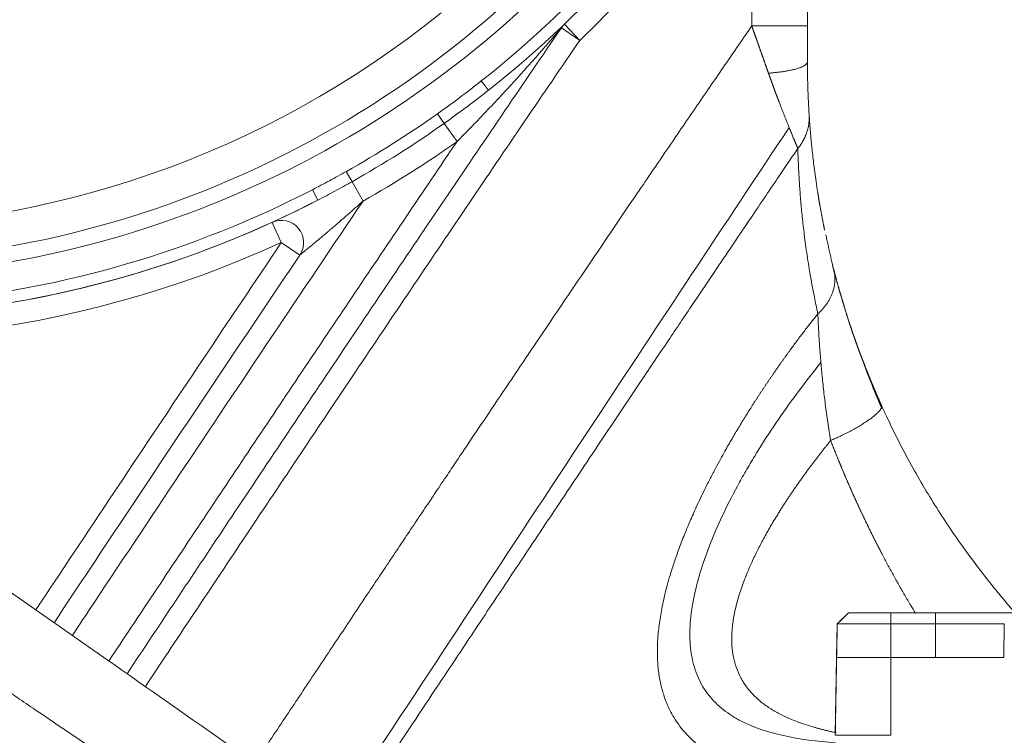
# Model space of a CAD drawing. Header units: millimetres. Extents: x -170 to 6906, y -2212 to 4257.
# Tile 15 of 256: x 703 to 791, y 1614 to 1679. Entities that reach past the tile are written whole.
import ezdxf

# ---------------------------------------------------------------- set-up
doc = ezdxf.new("R2010")
doc.units = ezdxf.units.MM
doc.layers.add('1轮廓实线层', color=7, linetype='Continuous', lineweight=18)

msp = doc.modelspace()

# ---------------------------------------------------------------- linework, layer by layer
at = {"layer": '1轮廓实线层', "color": 0}
for p, q in [((773.584, 1678.176), (773.584, 1709.563)), ((773.584, 1709.563), (773.584, 1678.176)), ((768.584, 1695.946), (768.584, 1678.176)), ((751.491, 1678.005), (753.143, 1676.877)), ((751.76, 1678.322), (753.143, 1676.877)), ((744.301, 1673.232), (744.956, 1672.404)), ((740.361, 1670.278), (740.968, 1669.42)), ((740.968, 1669.42), (742.123, 1667.789)), ((732.185, 1665.102), (732.701, 1664.186)), ((732.701, 1664.186), (733.682, 1662.444)), ((729.137, 1663.465), (729.621, 1662.527)), ((725.517, 1660.534), (726.347, 1658.714)), ((728.007, 1657.598), (726.347, 1658.714)), ((776.258, 1624.463), (777.276, 1625.463)), ((785.084, 1625.463), (781.084, 1625.463)), ((776.258, 1624.463), (776.206, 1621.463)), ((791.258, 1624.463), (785.084, 1624.463)), ((791.258, 1624.463), (791.206, 1621.463)), ((776.206, 1621.463), (776.084, 1614.467)), ((776.206, 1621.463), (781.084, 1621.463)), ((791.206, 1621.463), (781.084, 1621.463))]:
    msp.add_line(p, q, dxfattribs=at)
for centre, radius, start, end in [((686.084, 1746.963), 93.944, 308.29463, 350.27137), ((686.084, 1746.963), 95, 308.29463, 350.38167), ((686.084, 1746.963), 95, 308.29463, 350.38167), ((686.084, 1746.963), 90, 244.1487, 347.78246), ((686.084, 1746.963), 91.382, 248.27022, 347.9416), ((686.084, 1746.963), 97, 313.73557, 328.26779), ((686.084, 1746.963), 86.91, 231.07509, 308.92491), ((753.143, 1676.877), 2, 133.73557, 145.66045), ((686.084, 1746.963), 93.95, 299.38699, 305.29077), ((686.084, 1746.963), 95.001, 299.38699, 305.29077), ((686.084, 1746.963), 97, 299.38699, 305.29077), ((686.084, 1746.963), 93.944, 253.56907, 297.27652), ((686.084, 1746.963), 95, 255.40776, 297.27652), ((686.084, 1746.963), 95, 255.721, 297.27652), ((726.347, 1658.714), 2, 326.07859, 114.52478), ((686.084, 1746.963), 97, 258.36727, 294.52478)]:
    msp.add_arc(centre, radius, start, end, dxfattribs=at)
at = {"layer": '1轮廓实线层', "color": 7}
for points, knots in [([(794.558, 1562.537), (790.47, 1565.399), (786.391, 1568.255), (778.257, 1573.95), (774.203, 1576.789), (766.126, 1582.445), (762.104, 1585.261), (754.099, 1590.866), (750.116, 1593.655), (742.199, 1599.199), (738.264, 1601.954), (730.454, 1607.422), (726.578, 1610.136), (718.897, 1615.515), (715.092, 1618.179), (707.565, 1623.45), (703.844, 1626.055), (696.502, 1631.196), (692.881, 1633.731), (687.541, 1637.471), (685.776, 1638.707), (682.279, 1641.155), (680.547, 1642.368), (677.12, 1644.768), (675.424, 1645.955), (672.073, 1648.302), (670.417, 1649.461), (667.149, 1651.749), (665.537, 1652.878), (662.361, 1655.102), (660.797, 1656.197), (657.721, 1658.35), (656.21, 1659.409), (653.245, 1661.485), (651.792, 1662.503), (648.948, 1664.493), (647.558, 1665.467), (644.848, 1667.364), (643.528, 1668.289), (640.964, 1670.084), (639.721, 1670.955), (637.317, 1672.637), (636.158, 1673.45), (633.929, 1675.01), (632.861, 1675.758), (630.823, 1677.185), (629.854, 1677.863), (628.939, 1678.504)], [0, 0, 0, 0, 0.0625, 0.0625, 0.125, 0.125, 0.1875, 0.1875, 0.25, 0.25, 0.3125, 0.3125, 0.375, 0.375, 0.4375, 0.4375, 0.5, 0.5, 0.5625, 0.5625, 0.59375, 0.59375, 0.625, 0.625, 0.65625, 0.65625, 0.6875, 0.6875, 0.71875, 0.71875, 0.75, 0.75, 0.78125, 0.78125, 0.8125, 0.8125, 0.84375, 0.84375, 0.875, 0.875, 0.90625, 0.90625, 0.9375, 0.9375, 0.96875, 0.96875, 1, 1, 1, 1]), ([(790.773, 1558.146), (787.584, 1560.305), (784.48, 1562.407), (778.444, 1566.493), (775.513, 1568.478), (769.823, 1572.331), (767.064, 1574.2), (763.056, 1576.916), (761.741, 1577.806), (759.801, 1579.12), (758.839, 1579.772), (757.731, 1580.523), (757.18, 1580.896), (756.906, 1581.081), (756.769, 1581.174), (756.7, 1581.221), (756.666, 1581.244), (756.649, 1581.255), (756.641, 1581.261), (756.636, 1581.264), (756.634, 1581.265), (756.633, 1581.266), (756.633, 1581.267), (756.632, 1581.267), (753.77, 1583.205), (750.97, 1585.102), (745.492, 1588.813), (742.815, 1590.627), (737.584, 1594.171), (735.03, 1595.902), (731.292, 1598.436), (730.061, 1599.27), (728.238, 1600.506), (727.332, 1601.12), (726.285, 1601.829), (725.764, 1602.182), (725.505, 1602.358), (725.375, 1602.446), (725.31, 1602.49), (725.278, 1602.512), (725.261, 1602.523), (725.253, 1602.529), (725.249, 1602.531), (725.248, 1602.533), (725.246, 1602.533), (725.246, 1602.534), (722.766, 1604.215), (717.905, 1607.509), (713.242, 1610.67), (708.678, 1613.765), (706.446, 1615.279), (703.171, 1617.499), (701.553, 1618.597), (699.696, 1619.856), (698.776, 1620.48), (698.318, 1620.791), (698.09, 1620.946), (697.976, 1621.023), (697.927, 1621.056), (697.894, 1621.078), (697.878, 1621.09), (693.685, 1623.934), (689.677, 1626.652), (683.917, 1630.56), (682.039, 1631.834), (679.286, 1633.702), (677.925, 1634.626), (676.365, 1635.684), (675.592, 1636.209), (675.208, 1636.47), (675.016, 1636.6), (674.92, 1636.666), (674.872, 1636.698), (674.848, 1636.714), (674.836, 1636.722), (674.831, 1636.726), (674.827, 1636.728), (674.826, 1636.729), (671.399, 1639.055), (668.123, 1641.279), (663.43, 1644.465), (661.903, 1645.502), (659.668, 1647.02), (658.564, 1647.769), (657.301, 1648.627), (656.675, 1649.052), (656.363, 1649.264), (656.208, 1649.369), (656.131, 1649.422), (656.092, 1649.448), (656.072, 1649.461), (656.063, 1649.468), (656.058, 1649.471), (656.056, 1649.473), (656.054, 1649.474), (656.054, 1649.474), (653.321, 1651.33), (650.718, 1653.098), (647.007, 1655.618), (645.802, 1656.436), (644.044, 1657.631), (643.177, 1658.22), (642.186, 1658.893), (641.697, 1659.226), (641.453, 1659.391), (641.332, 1659.474), (641.271, 1659.515), (641.241, 1659.536), (641.225, 1659.546), (641.218, 1659.551), (641.214, 1659.554), (641.212, 1659.555), (641.211, 1659.556), (641.211, 1659.556), (641.211, 1659.556), (639.133, 1660.968), (635.195, 1663.644), (629.943, 1667.213), (626.878, 1669.296), (624.032, 1671.231), (622.719, 1672.124), (621.514, 1672.944)], [0, 0, 0, 0, 0.03125, 0.03125, 0.0625, 0.0625, 0.09375, 0.09375, 0.109375, 0.109375, 0.117187, 0.121094, 0.123047, 0.124023, 0.124512, 0.124756, 0.124878, 0.124939, 0.124969, 0.124985, 0.124992, 0.124996, 0.124996, 0.125, 0.125, 0.15625, 0.15625, 0.1875, 0.1875, 0.21875, 0.21875, 0.234375, 0.234375, 0.242187, 0.246094, 0.248047, 0.249023, 0.249512, 0.249756, 0.249878, 0.249939, 0.249969, 0.249985, 0.249992, 0.249992, 0.25, 0.25, 0.28125, 0.3125, 0.3125, 0.34375, 0.34375, 0.359375, 0.367188, 0.371094, 0.373047, 0.374023, 0.374512, 0.374756, 0.374756, 0.375, 0.375, 0.4375, 0.4375, 0.46875, 0.46875, 0.484375, 0.492188, 0.496094, 0.498047, 0.499023, 0.499512, 0.499756, 0.499878, 0.499939, 0.499969, 0.499969, 0.5, 0.5, 0.5625, 0.5625, 0.59375, 0.59375, 0.609375, 0.617188, 0.621094, 0.623047, 0.624023, 0.624512, 0.624756, 0.624878, 0.624939, 0.624969, 0.624985, 0.624985, 0.625, 0.625, 0.6875, 0.6875, 0.71875, 0.71875, 0.734375, 0.742188, 0.746094, 0.748047, 0.749023, 0.749512, 0.749756, 0.749878, 0.749939, 0.749969, 0.749985, 0.749992, 0.749992, 0.75, 0.75, 0.8125, 0.875, 0.9375, 0.9375, 1, 1, 1, 1])]:
    msp.add_open_spline(points, degree=3, knots=knots, dxfattribs=at)
at = {"layer": '1轮廓实线层', "color": 0}
for points, degree, knots in [([(751.491, 1678.005), (749.799, 1675.527), (748.11, 1673.047), (744.738, 1668.083), (743.055, 1665.599), (738.013, 1658.142), (734.662, 1653.164), (727.975, 1643.198), (724.638, 1638.21), (718.368, 1628.812), (715.433, 1624.403), (712.501, 1619.992)], 3, [0, 0, 0, 0, 0.128779, 0.128779, 0.257558, 0.257558, 0.515115, 0.515115, 0.772673, 0.772673, 1, 1, 1, 1]), ([(723.973, 1611.961), (733.22, 1625.873), (741.099, 1637.63), (756.843, 1661.121), (768.584, 1678.176)], 2, [0, 0, 0, 0.356111, 0.356111, 1, 1, 1]), ([(751.491, 1678.005), (751.491, 1678.005), (751.49, 1678.003), (751.484, 1677.996), (751.479, 1677.991), (751.471, 1677.981), (751.468, 1677.977), (751.461, 1677.97), (751.458, 1677.966), (751.447, 1677.953), (751.44, 1677.944), (751.423, 1677.925), (751.415, 1677.915), (751.397, 1677.894), (751.387, 1677.883), (751.359, 1677.849), (751.339, 1677.826), (751.298, 1677.778), (751.277, 1677.753), (751.235, 1677.704), (751.213, 1677.678), (751.148, 1677.602), (751.103, 1677.55), (751.014, 1677.445), (750.969, 1677.393), (750.878, 1677.287), (750.832, 1677.233), (750.694, 1677.072), (750.6, 1676.964), (750.413, 1676.747), (750.319, 1676.639), (750.13, 1676.421), (750.035, 1676.311), (749.844, 1676.093), (749.748, 1675.983), (749.556, 1675.764), (749.46, 1675.655), (749.171, 1675.326), (748.977, 1675.107), (748.588, 1674.669), (748.392, 1674.45), (748, 1674.013), (747.803, 1673.794), (747.408, 1673.358), (747.21, 1673.14), (746.613, 1672.488), (746.213, 1672.055), (745.408, 1671.192), (745.004, 1670.763), (744.189, 1669.907), (743.779, 1669.481), (742.955, 1668.632), (742.54, 1668.209), (742.123, 1667.789)], 3, [0, 0, 0, 0, 0.003718, 0.003718, 0.007625, 0.007625, 0.009578, 0.009578, 0.011532, 0.011532, 0.015439, 0.015439, 0.019346, 0.019346, 0.023253, 0.023253, 0.031067, 0.031067, 0.038881, 0.038881, 0.046695, 0.046695, 0.062323, 0.062323, 0.077951, 0.077951, 0.093579, 0.093579, 0.124835, 0.124835, 0.15609, 0.15609, 0.187346, 0.187346, 0.218602, 0.218602, 0.249858, 0.249858, 0.31237, 0.31237, 0.374882, 0.374882, 0.437394, 0.437394, 0.499905, 0.499905, 0.624929, 0.624929, 0.749953, 0.749953, 0.874976, 0.874976, 1, 1, 1, 1]), ([(773.584, 1678.176), (773.583, 1678.176), (773.577, 1678.176), (773.55, 1678.176), (773.529, 1678.176), (773.472, 1678.176), (773.435, 1678.176), (773.346, 1678.176), (773.294, 1678.176), (773.172, 1678.176), (773.102, 1678.176), (772.948, 1678.176), (772.862, 1678.176), (772.675, 1678.176), (772.574, 1678.176), (772.357, 1678.176), (772.241, 1678.176), (771.997, 1678.176), (771.869, 1678.176), (771.602, 1678.176), (771.463, 1678.176), (771.177, 1678.176), (771.03, 1678.176), (770.73, 1678.176), (770.578, 1678.176), (770.27, 1678.176), (770.115, 1678.176), (769.804, 1678.176), (769.648, 1678.176), (769.339, 1678.176), (769.185, 1678.176), (768.881, 1678.176), (768.731, 1678.176), (768.584, 1678.176)], 3, [0, 0, 0, 0, 0.061606, 0.061606, 0.124166, 0.124166, 0.186726, 0.186726, 0.249285, 0.249285, 0.311845, 0.311845, 0.374404, 0.374404, 0.436964, 0.436964, 0.499523, 0.499523, 0.562083, 0.562083, 0.624643, 0.624643, 0.687202, 0.687202, 0.749762, 0.749762, 0.812321, 0.812321, 0.874881, 0.874881, 0.93744, 0.93744, 1, 1, 1, 1]), ([(768.584, 1678.176), (768.59, 1678.158), (768.603, 1678.12), (768.623, 1678.064), (768.643, 1678.008), (768.663, 1677.952), (768.683, 1677.895), (768.703, 1677.838), (768.724, 1677.78), (768.744, 1677.723), (768.764, 1677.665), (768.785, 1677.607), (768.806, 1677.548), (768.826, 1677.489), (768.847, 1677.43), (768.868, 1677.371), (768.889, 1677.311), (768.91, 1677.251), (768.932, 1677.191), (768.953, 1677.131), (768.975, 1677.07), (768.996, 1677.009), (769.018, 1676.948), (769.04, 1676.886), (769.061, 1676.824), (769.083, 1676.762), (769.105, 1676.7), (769.127, 1676.637), (769.15, 1676.574), (769.172, 1676.511), (769.194, 1676.448), (769.217, 1676.384), (769.24, 1676.32), (769.262, 1676.256), (769.285, 1676.192), (769.308, 1676.127), (769.331, 1676.062), (769.354, 1675.997), (769.377, 1675.931), (769.4, 1675.866), (769.424, 1675.8), (769.447, 1675.733), (769.471, 1675.667), (769.494, 1675.6), (769.518, 1675.533), (769.542, 1675.466), (769.566, 1675.399), (769.589, 1675.331), (769.613, 1675.263), (769.638, 1675.195), (769.662, 1675.127), (769.686, 1675.058), (769.71, 1674.989), (769.735, 1674.92), (769.759, 1674.851), (769.784, 1674.782), (769.808, 1674.712), (769.833, 1674.642), (769.858, 1674.572), (769.883, 1674.502), (769.908, 1674.431), (769.933, 1674.36), (769.958, 1674.29), (769.983, 1674.218), (770.008, 1674.147), (770.034, 1674.076), (770.059, 1674.004), (770.076, 1673.956), (770.084, 1673.932)], 3, [0, 0, 0, 0, 0.012913, 0.025893, 0.03894, 0.052054, 0.065235, 0.078483, 0.091799, 0.105182, 0.118632, 0.132151, 0.145736, 0.15939, 0.173111, 0.1869, 0.200757, 0.214682, 0.228675, 0.242737, 0.256866, 0.271064, 0.285331, 0.299666, 0.31407, 0.328542, 0.343083, 0.357693, 0.372372, 0.38712, 0.401938, 0.416825, 0.431781, 0.446806, 0.461901, 0.477066, 0.492301, 0.507606, 0.52298, 0.538425, 0.553941, 0.569526, 0.585183, 0.60091, 0.616708, 0.632577, 0.648518, 0.66453, 0.680613, 0.696768, 0.712995, 0.729294, 0.745665, 0.762109, 0.778625, 0.795213, 0.811875, 0.828609, 0.845417, 0.862298, 0.879252, 0.89628, 0.913382, 0.930557, 0.947806, 0.96513, 0.982528, 1, 1, 1, 1]), ([(753.143, 1676.877), (751.48, 1674.442), (749.82, 1672.006), (746.507, 1667.129), (744.853, 1664.688), (739.899, 1657.361), (736.606, 1652.471), (730.034, 1642.679), (726.756, 1637.779), (720.364, 1628.201), (717.25, 1623.524), (714.14, 1618.844)], 3, [0, 0, 0, 0, 0.126486, 0.126486, 0.252972, 0.252972, 0.505945, 0.505945, 0.758917, 0.758917, 1, 1, 1, 1]), ([(770.084, 1673.932), (770.208, 1673.941), (770.331, 1673.95), (770.576, 1673.971), (770.697, 1673.983), (770.937, 1674.009), (771.055, 1674.023), (771.286, 1674.053), (771.4, 1674.07), (771.621, 1674.104), (771.729, 1674.122), (771.937, 1674.161), (772.038, 1674.181), (772.231, 1674.223), (772.324, 1674.245), (772.5, 1674.291), (772.584, 1674.314), (772.742, 1674.362), (772.816, 1674.387), (772.954, 1674.437), (773.018, 1674.463), (773.135, 1674.515), (773.188, 1674.541), (773.285, 1674.594), (773.328, 1674.621), (773.441, 1674.701), (773.496, 1674.754), (773.567, 1674.86), (773.584, 1674.912), (773.584, 1674.963)], 3, [0, 0, 0, 0, 0.0625, 0.0625, 0.125, 0.125, 0.1875, 0.1875, 0.25, 0.25, 0.3125, 0.3125, 0.375, 0.375, 0.4375, 0.4375, 0.5, 0.5, 0.5625, 0.5625, 0.625, 0.625, 0.6875, 0.6875, 0.75, 0.75, 0.875, 0.875, 1, 1, 1, 1]), ([(773.734, 1670.211), (773.731, 1670.269), (773.721, 1670.417), (773.704, 1670.712), (773.683, 1671.101), (773.66, 1671.572), (773.636, 1672.127), (773.615, 1672.767), (773.597, 1673.492), (773.586, 1674.232), (773.584, 1674.736), (773.584, 1674.963)], 3, [0, 0, 0, 0, 0.081022, 0.179223, 0.281888, 0.389932, 0.504045, 0.624979, 0.753396, 0.889955, 1, 1, 1, 1]), ([(770.084, 1673.932), (770.09, 1673.916), (770.102, 1673.883), (770.119, 1673.834), (770.137, 1673.784), (770.154, 1673.735), (770.172, 1673.686), (770.189, 1673.637), (770.207, 1673.588), (770.224, 1673.539), (770.242, 1673.491), (770.259, 1673.442), (770.277, 1673.393), (770.294, 1673.345), (770.312, 1673.296), (770.329, 1673.248), (770.347, 1673.199), (770.364, 1673.151), (770.382, 1673.103), (770.399, 1673.055), (770.417, 1673.007), (770.434, 1672.959), (770.451, 1672.911), (770.469, 1672.863), (770.486, 1672.815), (770.504, 1672.767), (770.521, 1672.72), (770.539, 1672.672), (770.556, 1672.625), (770.573, 1672.578), (770.591, 1672.531), (770.608, 1672.483), (770.626, 1672.436), (770.643, 1672.389), (770.66, 1672.343), (770.678, 1672.296), (770.695, 1672.249), (770.712, 1672.203), (770.73, 1672.156), (770.747, 1672.11), (770.764, 1672.063), (770.782, 1672.017), (770.799, 1671.971), (770.816, 1671.925), (770.833, 1671.879), (770.851, 1671.834), (770.868, 1671.788), (770.885, 1671.742), (770.902, 1671.697), (770.919, 1671.652), (770.936, 1671.606), (770.954, 1671.561), (770.971, 1671.516), (770.988, 1671.471), (771.038, 1671.34), (771.118, 1671.132), (771.223, 1670.859), (771.319, 1670.612), (771.41, 1670.381), (771.498, 1670.156), (771.589, 1669.927), (771.68, 1669.695), (771.776, 1669.456), (771.872, 1669.217), (771.966, 1668.985), (772.055, 1668.77), (772.137, 1668.57), (772.213, 1668.385), (772.284, 1668.215), (772.335, 1668.091), (772.37, 1668.007), (772.391, 1667.957), (772.411, 1667.909), (772.431, 1667.861), (772.451, 1667.815), (772.469, 1667.769), (772.488, 1667.725), (772.506, 1667.682), (772.523, 1667.64), (772.54, 1667.6), (772.557, 1667.56), (772.573, 1667.522), (772.589, 1667.484), (772.604, 1667.448), (772.619, 1667.413), (772.633, 1667.379), (772.647, 1667.346), (772.661, 1667.314), (772.674, 1667.283), (772.686, 1667.254), (772.699, 1667.225), (772.71, 1667.197), (772.718, 1667.179), (772.722, 1667.171)], 3, [0, 0, 0, 0, 0.00537, 0.010741, 0.016113, 0.021486, 0.026859, 0.032233, 0.037609, 0.042985, 0.048362, 0.053739, 0.059118, 0.064497, 0.069878, 0.075259, 0.080641, 0.086024, 0.091408, 0.096793, 0.102179, 0.107566, 0.112954, 0.118343, 0.123732, 0.129123, 0.134515, 0.139908, 0.145302, 0.150697, 0.156093, 0.16149, 0.166888, 0.172288, 0.177688, 0.18309, 0.188493, 0.193897, 0.199303, 0.20471, 0.210118, 0.215528, 0.220939, 0.226351, 0.231765, 0.23718, 0.242596, 0.248014, 0.253434, 0.258855, 0.264278, 0.269702, 0.275127, 0.280555, 0.285983, 0.322882, 0.357102, 0.388609, 0.417369, 0.447324, 0.478487, 0.510881, 0.544528, 0.581481, 0.617331, 0.652061, 0.685653, 0.718093, 0.749365, 0.779446, 0.789632, 0.799765, 0.809846, 0.819875, 0.82985, 0.839773, 0.849641, 0.859456, 0.869216, 0.878921, 0.888571, 0.898167, 0.907708, 0.917194, 0.926625, 0.936, 0.945318, 0.954579, 0.963782, 0.972925, 0.98201, 0.991035, 1, 1, 1, 1]), ([(740.361, 1670.278), (740.696, 1670.515), (741.029, 1670.755), (741.693, 1671.239), (742.023, 1671.483), (743.007, 1672.222), (743.657, 1672.723), (744.301, 1673.232)], 3, [0, 0, 0, 0, 0.25, 0.25, 0.5, 0.5, 1, 1, 1, 1]), ([(744.956, 1672.404), (744.631, 1672.147), (743.978, 1671.639), (743.318, 1671.137), (742.653, 1670.64), (742.319, 1670.393), (741.814, 1670.026), (741.646, 1669.904), (741.308, 1669.661), (741.138, 1669.541), (740.968, 1669.42)], 3, [0, 0, 0, 0, 0.25, 0.5, 0.5, 0.75, 0.75, 0.875, 0.875, 1, 1, 1, 1]), ([(772.722, 1667.171), (772.814, 1667.282), (772.9, 1667.397), (773.062, 1667.635), (773.137, 1667.757), (773.273, 1668.005), (773.336, 1668.132), (773.447, 1668.389), (773.496, 1668.519), (773.58, 1668.781), (773.616, 1668.913), (773.673, 1669.177), (773.696, 1669.308), (773.728, 1669.57), (773.737, 1669.701), (773.745, 1669.958), (773.742, 1670.085), (773.734, 1670.211)], 3, [0, 0, 0, 0, 0.125, 0.125, 0.25, 0.25, 0.375, 0.375, 0.5, 0.5, 0.625, 0.625, 0.75, 0.75, 0.875, 0.875, 1, 1, 1, 1]), ([(775.129, 1659.819), (775.125, 1659.834), (775.116, 1659.881), (775.1, 1659.958), (775.081, 1660.051), (775.062, 1660.144), (775.044, 1660.237), (775.025, 1660.328), (775.007, 1660.42), (774.989, 1660.511), (774.972, 1660.601), (774.954, 1660.691), (774.937, 1660.781), (774.92, 1660.87), (774.903, 1660.959), (774.886, 1661.047), (774.869, 1661.135), (774.853, 1661.222), (774.837, 1661.309), (774.821, 1661.395), (774.805, 1661.481), (774.79, 1661.567), (774.774, 1661.652), (774.759, 1661.736), (774.744, 1661.82), (774.729, 1661.904), (774.715, 1661.987), (774.7, 1662.07), (774.686, 1662.152), (774.672, 1662.234), (774.658, 1662.315), (774.644, 1662.396), (774.63, 1662.477), (774.617, 1662.557), (774.604, 1662.637), (774.59, 1662.716), (774.577, 1662.794), (774.565, 1662.873), (774.552, 1662.95), (774.539, 1663.028), (774.527, 1663.105), (774.515, 1663.181), (774.457, 1663.547), (774.361, 1664.179), (774.241, 1665.044), (774.139, 1665.841), (774.054, 1666.569), (774, 1667.071), (773.969, 1667.374), (773.956, 1667.501), (773.943, 1667.628), (773.931, 1667.755), (773.919, 1667.881), (773.907, 1668.008), (773.895, 1668.133), (773.884, 1668.259), (773.873, 1668.384), (773.862, 1668.509), (773.851, 1668.633), (773.841, 1668.757), (773.831, 1668.881), (773.821, 1669.004), (773.811, 1669.127), (773.802, 1669.25), (773.792, 1669.372), (773.783, 1669.493), (773.775, 1669.614), (773.766, 1669.734), (773.758, 1669.854), (773.75, 1669.974), (773.742, 1670.093), (773.737, 1670.171), (773.734, 1670.211)], 3, [0, 0, 0, 0, 0.003947, 0.012063, 0.020149, 0.028203, 0.036227, 0.04422, 0.052182, 0.060113, 0.068013, 0.075882, 0.08372, 0.091527, 0.099303, 0.107048, 0.114762, 0.122445, 0.130098, 0.137719, 0.145309, 0.152868, 0.160397, 0.167894, 0.17536, 0.182796, 0.1902, 0.197573, 0.204916, 0.212227, 0.219507, 0.226757, 0.233975, 0.241162, 0.248318, 0.255444, 0.262538, 0.269601, 0.276633, 0.283634, 0.290604, 0.297543, 0.304451, 0.390387, 0.471311, 0.547214, 0.618088, 0.683925, 0.696746, 0.709596, 0.722477, 0.735388, 0.748329, 0.7613, 0.774302, 0.787334, 0.800397, 0.81349, 0.826613, 0.839767, 0.852951, 0.866166, 0.879411, 0.892687, 0.905994, 0.919331, 0.932699, 0.946097, 0.959527, 0.972987, 0.986478, 1, 1, 1, 1]), ([(731.03, 1607.02), (731.939, 1608.406), (732.848, 1609.792), (740.665, 1621.704), (747.581, 1632.225), (760.308, 1651.516), (766.112, 1660.29), (771.941, 1669.048)], 3, [0, 0, 0, 0, 0.066908, 0.066908, 0.575262, 0.575262, 1, 1, 1, 1]), ([(710.862, 1621.139), (712.205, 1623.16), (713.549, 1625.18), (717.903, 1631.72), (720.916, 1636.238), (726.954, 1645.267), (729.978, 1649.778), (736.039, 1658.791), (739.077, 1663.293), (742.123, 1667.789)], 3, [0, 0, 0, 0, 0.129615, 0.129615, 0.419743, 0.419743, 0.709872, 0.709872, 1, 1, 1, 1]), ([(732.037, 1606.315), (733.283, 1608.196), (736.09, 1612.43), (740.224, 1618.657), (744.186, 1624.616), (747.726, 1629.933), (751.15, 1635.066), (754.777, 1640.495), (758.065, 1645.407), (760.876, 1649.6), (763.074, 1652.871), (765.065, 1655.831), (766.849, 1658.48), (768.425, 1660.817), (769.794, 1662.845), (770.955, 1664.562), (771.908, 1665.969), (772.474, 1666.805), (772.722, 1667.171)], 3, [0, 0, 0, 0, 0.092472, 0.208171, 0.30632, 0.385687, 0.46997, 0.559165, 0.653271, 0.712212, 0.766047, 0.814776, 0.858401, 0.896923, 0.930342, 0.958661, 0.98188, 1, 1, 1, 1]), ([(772.722, 1667.171), (772.726, 1667.022), (772.742, 1666.468), (772.781, 1665.467), (772.854, 1664.145), (772.953, 1662.788), (773.081, 1661.363), (773.251, 1659.799), (773.482, 1658.024), (773.793, 1656.015), (774.145, 1654.089), (774.408, 1652.827), (774.518, 1652.325)], 3, [0, 0, 0, 0, 0.036605, 0.135047, 0.233964, 0.329975, 0.424079, 0.527436, 0.642584, 0.769272, 0.908672, 1, 1, 1, 1]), ([(729.137, 1663.465), (729.393, 1663.597), (729.905, 1663.863), (730.415, 1664.133), (730.923, 1664.405), (731.177, 1664.543), (731.682, 1664.82), (731.934, 1664.96), (732.185, 1665.102)], 3, [0, 0, 0, 0, 0.25, 0.5, 0.5, 0.75, 0.75, 1, 1, 1, 1]), ([(732.701, 1664.186), (732.445, 1664.042), (732.189, 1663.899), (731.676, 1663.617), (731.42, 1663.477), (730.906, 1663.201), (730.649, 1663.064), (730.135, 1662.793), (729.878, 1662.659), (729.621, 1662.527)], 3, [0, 0, 0, 0, 0.25, 0.25, 0.5, 0.5, 0.75, 0.75, 1, 1, 1, 1]), ([(733.682, 1662.444), (730.932, 1658.368), (728.189, 1654.287), (722.711, 1646.12), (719.978, 1642.032), (714.518, 1633.853), (711.792, 1629.76), (708.574, 1624.922), (708.079, 1624.179), (707.585, 1623.435)], 3, [0, 0, 0, 0, 0.314305, 0.314305, 0.62861, 0.62861, 0.942914, 0.942914, 1, 1, 1, 1]), ([(733.682, 1662.444), (733.557, 1662.332), (733.431, 1662.219), (733.18, 1661.995), (733.054, 1661.883), (732.676, 1661.548), (732.424, 1661.326), (731.919, 1660.884), (731.666, 1660.665), (731.16, 1660.228), (730.907, 1660.011), (730.59, 1659.742), (730.527, 1659.688), (730.4, 1659.581), (730.337, 1659.527), (730.147, 1659.367), (730.021, 1659.261), (729.77, 1659.05), (729.645, 1658.946), (729.397, 1658.739), (729.274, 1658.636), (729.09, 1658.485), (729.029, 1658.434), (728.909, 1658.335), (728.849, 1658.285), (728.731, 1658.189), (728.673, 1658.141), (728.559, 1658.047), (728.503, 1658.002), (728.421, 1657.935), (728.394, 1657.913), (728.355, 1657.881), (728.342, 1657.87), (728.316, 1657.849), (728.303, 1657.839), (728.266, 1657.808), (728.241, 1657.789), (728.195, 1657.751), (728.173, 1657.733), (728.142, 1657.708), (728.132, 1657.7), (728.112, 1657.684), (728.103, 1657.676), (728.077, 1657.655), (728.061, 1657.642), (728.041, 1657.626), (728.036, 1657.622), (728.025, 1657.613), (728.021, 1657.61), (728.01, 1657.601), (728.007, 1657.598), (728.007, 1657.598)], 3, [0, 0, 0, 0, 0.0625, 0.0625, 0.125, 0.125, 0.25, 0.25, 0.375, 0.375, 0.5, 0.5, 0.53125, 0.53125, 0.5625, 0.5625, 0.625, 0.625, 0.6875, 0.6875, 0.75, 0.75, 0.78125, 0.78125, 0.8125, 0.8125, 0.84375, 0.84375, 0.875, 0.875, 0.890625, 0.890625, 0.898438, 0.898438, 0.90625, 0.90625, 0.921875, 0.921875, 0.9375, 0.9375, 0.945313, 0.945313, 0.953125, 0.953125, 0.96875, 0.96875, 0.976563, 0.976563, 0.984375, 0.984375, 1, 1, 1, 1]), ([(704.307, 1625.73), (704.573, 1626.13), (704.839, 1626.53), (707.457, 1630.467), (709.811, 1634.003), (714.525, 1641.071), (716.885, 1644.603), (721.61, 1651.662), (723.977, 1655.189), (726.347, 1658.714)], 3, [0, 0, 0, 0, 0.036338, 0.036338, 0.357559, 0.357559, 0.678779, 0.678779, 1, 1, 1, 1]), ([(705.946, 1624.582), (708.16, 1627.912), (710.375, 1631.241), (715.155, 1638.412), (717.72, 1642.253), (722.857, 1649.93), (725.429, 1653.766), (728.007, 1657.598)], 3, [0, 0, 0, 0, 0.302133, 0.302133, 0.651066, 0.651066, 1, 1, 1, 1]), ([(774.518, 1652.325), (774.663, 1652.452), (774.802, 1652.589), (775.064, 1652.877), (775.186, 1653.03), (775.41, 1653.347), (775.511, 1653.512), (775.689, 1653.851), (775.766, 1654.025), (775.893, 1654.378), (775.943, 1654.557), (776.015, 1654.915), (776.038, 1655.094), (776.056, 1655.448), (776.051, 1655.623), (776.016, 1655.965), (775.986, 1656.131), (775.945, 1656.292)], 3, [0, 0, 0, 0, 0.125, 0.125, 0.25, 0.25, 0.375, 0.375, 0.5, 0.5, 0.625, 0.625, 0.75, 0.75, 0.875, 0.875, 1, 1, 1, 1]), ([(780.225, 1644.108), (780.215, 1644.129), (780.196, 1644.171), (780.168, 1644.234), (780.139, 1644.297), (780.111, 1644.36), (780.083, 1644.424), (780.055, 1644.487), (780.027, 1644.55), (779.999, 1644.613), (779.971, 1644.676), (779.943, 1644.739), (779.915, 1644.802), (779.888, 1644.865), (779.86, 1644.928), (779.833, 1644.991), (779.805, 1645.054), (779.778, 1645.117), (779.751, 1645.18), (779.724, 1645.243), (779.697, 1645.305), (779.67, 1645.368), (779.643, 1645.431), (779.616, 1645.494), (779.589, 1645.556), (779.562, 1645.619), (779.536, 1645.682), (779.509, 1645.744), (779.483, 1645.807), (779.457, 1645.869), (779.43, 1645.932), (779.404, 1645.994), (779.378, 1646.057), (779.352, 1646.119), (779.326, 1646.181), (779.3, 1646.244), (779.274, 1646.306), (779.249, 1646.368), (779.223, 1646.431), (779.197, 1646.493), (779.172, 1646.555), (779.147, 1646.617), (779.121, 1646.679), (779.096, 1646.741), (779.071, 1646.803), (779.046, 1646.865), (779.021, 1646.927), (778.996, 1646.988), (778.971, 1647.05), (778.947, 1647.112), (778.922, 1647.174), (778.897, 1647.235), (778.873, 1647.297), (778.848, 1647.359), (778.824, 1647.42), (778.8, 1647.481), (778.776, 1647.543), (778.752, 1647.604), (778.728, 1647.666), (778.704, 1647.727), (778.68, 1647.788), (778.656, 1647.849), (778.633, 1647.91), (778.609, 1647.971), (778.585, 1648.032), (778.562, 1648.093), (778.539, 1648.154), (778.515, 1648.215), (778.492, 1648.276), (778.469, 1648.337), (778.446, 1648.397), (778.423, 1648.458), (778.4, 1648.518), (778.378, 1648.579), (778.355, 1648.639), (778.332, 1648.7), (778.31, 1648.76), (778.287, 1648.82), (778.265, 1648.88), (778.243, 1648.94), (778.221, 1649.001), (778.199, 1649.061), (778.177, 1649.12), (778.155, 1649.18), (778.133, 1649.24), (778.111, 1649.3), (778.089, 1649.359), (778.068, 1649.419), (778.046, 1649.479), (778.025, 1649.538), (778.003, 1649.597), (777.982, 1649.657), (777.961, 1649.716), (777.94, 1649.775), (777.919, 1649.834), (777.898, 1649.893), (777.877, 1649.952), (777.856, 1650.011), (777.835, 1650.069), (777.815, 1650.128), (777.794, 1650.187), (777.774, 1650.245), (777.753, 1650.304), (777.733, 1650.362), (777.713, 1650.42), (777.693, 1650.478), (777.673, 1650.536), (777.653, 1650.594), (777.633, 1650.652), (777.613, 1650.71), (777.594, 1650.768), (777.574, 1650.826), (777.554, 1650.883), (777.535, 1650.941), (777.516, 1650.998), (777.496, 1651.055), (777.477, 1651.112), (777.458, 1651.169), (777.439, 1651.226), (777.42, 1651.283), (777.395, 1651.358), (777.365, 1651.45), (777.329, 1651.559), (777.293, 1651.668), (777.258, 1651.775), (777.224, 1651.882), (777.189, 1651.988), (777.156, 1652.093), (777.122, 1652.197), (777.089, 1652.301), (777.057, 1652.403), (777.025, 1652.505), (776.993, 1652.606), (776.962, 1652.706), (776.931, 1652.805), (776.901, 1652.904), (776.871, 1653.001), (776.842, 1653.098), (776.812, 1653.194), (776.784, 1653.289), (776.755, 1653.383), (776.727, 1653.476), (776.7, 1653.568), (776.673, 1653.66), (776.646, 1653.75), (776.62, 1653.84), (776.594, 1653.929), (776.568, 1654.017), (776.543, 1654.104), (776.518, 1654.19), (776.493, 1654.275), (776.469, 1654.359), (776.445, 1654.443), (776.422, 1654.525), (776.399, 1654.607), (776.376, 1654.688), (776.354, 1654.767), (776.332, 1654.846), (776.31, 1654.924), (776.289, 1655.002), (776.268, 1655.078), (776.247, 1655.153), (776.227, 1655.227), (776.207, 1655.301), (776.187, 1655.373), (776.168, 1655.445), (776.149, 1655.516), (776.13, 1655.585), (776.112, 1655.654), (776.094, 1655.722), (776.076, 1655.789), (776.058, 1655.855), (776.041, 1655.921), (776.024, 1655.985), (776.008, 1656.048), (775.992, 1656.111), (775.976, 1656.172), (775.96, 1656.233), (775.95, 1656.273), (775.945, 1656.292)], 3, [0, 0, 0, 0, 0.004498, 0.008995, 0.013493, 0.01799, 0.022487, 0.026985, 0.031482, 0.03598, 0.040477, 0.044975, 0.049472, 0.05397, 0.058467, 0.062965, 0.067462, 0.07196, 0.076458, 0.080956, 0.085453, 0.089951, 0.094449, 0.098948, 0.103446, 0.107944, 0.112442, 0.116941, 0.121439, 0.125938, 0.130437, 0.134936, 0.139435, 0.143935, 0.148434, 0.152934, 0.157434, 0.161934, 0.166434, 0.170935, 0.175436, 0.179937, 0.184438, 0.18894, 0.193442, 0.197945, 0.202447, 0.20695, 0.211454, 0.215957, 0.220461, 0.224966, 0.229471, 0.233976, 0.238482, 0.242988, 0.247494, 0.252001, 0.256509, 0.261016, 0.265525, 0.270033, 0.274543, 0.279052, 0.283563, 0.288073, 0.292584, 0.297096, 0.301608, 0.306121, 0.310634, 0.315148, 0.319663, 0.324178, 0.328693, 0.333209, 0.337726, 0.342244, 0.346762, 0.35128, 0.355799, 0.360319, 0.36484, 0.369361, 0.373883, 0.378406, 0.382929, 0.387453, 0.391977, 0.396503, 0.401029, 0.405555, 0.410083, 0.414611, 0.41914, 0.42367, 0.4282, 0.432731, 0.437263, 0.441796, 0.44633, 0.450864, 0.455399, 0.459935, 0.464472, 0.46901, 0.473548, 0.478087, 0.482628, 0.487169, 0.491711, 0.496254, 0.500798, 0.505343, 0.509888, 0.514435, 0.518982, 0.523531, 0.52808, 0.532631, 0.537182, 0.546032, 0.554852, 0.563642, 0.572402, 0.581131, 0.589831, 0.5985, 0.607139, 0.615748, 0.624327, 0.632875, 0.641394, 0.649882, 0.65834, 0.666767, 0.675164, 0.68353, 0.691866, 0.700172, 0.708447, 0.716692, 0.724907, 0.733091, 0.741245, 0.749368, 0.75746, 0.765522, 0.773553, 0.781554, 0.789523, 0.797462, 0.805369, 0.813246, 0.821092, 0.828907, 0.836691, 0.844444, 0.852166, 0.859857, 0.867516, 0.875145, 0.882742, 0.890308, 0.897842, 0.905345, 0.912816, 0.920256, 0.927664, 0.935041, 0.942387, 0.949701, 0.956983, 0.964234, 0.971452, 0.978638, 0.985791, 0.992912, 1, 1, 1, 1]), ([(780.257, 1643.816), (779.656, 1645.227), (778.603, 1647.84), (777.372, 1651.357), (776.797, 1653.231), (776.574, 1654.018)], 3, [0, 0, 0, 0, 0.377325, 0.723911, 1, 1, 1, 1]), ([(774.518, 1652.325), (774.47, 1652.265), (774.375, 1652.145), (774.233, 1651.965), (774.091, 1651.784), (773.948, 1651.602), (773.806, 1651.419), (773.664, 1651.236), (773.522, 1651.052), (773.38, 1650.867), (773.238, 1650.681), (773.097, 1650.495), (772.955, 1650.308), (772.814, 1650.12), (772.673, 1649.931), (772.531, 1649.742), (772.39, 1649.551), (772.25, 1649.36), (772.109, 1649.169), (771.968, 1648.976), (771.828, 1648.783), (771.688, 1648.589), (771.548, 1648.394), (771.408, 1648.199), (771.269, 1648.002), (771.129, 1647.805), (770.99, 1647.608), (770.851, 1647.409), (770.712, 1647.21), (770.574, 1647.01), (770.436, 1646.809), (770.298, 1646.608), (770.16, 1646.406), (770.023, 1646.203), (769.885, 1646), (769.748, 1645.795), (769.612, 1645.59), (769.476, 1645.385), (769.34, 1645.178), (769.204, 1644.971), (769.069, 1644.763), (768.778, 1644.315), (768.33, 1643.611), (767.725, 1642.635), (767.112, 1641.616), (766.593, 1640.724), (766.149, 1639.94), (765.764, 1639.245), (765.332, 1638.445), (764.859, 1637.541), (764.266, 1636.366), (763.642, 1635.058), (763.063, 1633.755), (762.558, 1632.547), (762.099, 1631.369), (761.67, 1630.163), (761.232, 1628.803), (760.814, 1627.302), (760.462, 1625.683), (760.236, 1624.213), (760.115, 1622.823), (760.099, 1621.496), (760.195, 1620.219), (760.399, 1619.038), (760.675, 1618.053), (760.989, 1617.232), (761.316, 1616.546), (761.696, 1615.889), (762.131, 1615.264), (762.619, 1614.672), (763.257, 1614.013), (764.094, 1613.301), (765.19, 1612.561), (766.465, 1611.88), (767.608, 1611.401), (768.536, 1611.071), (769.193, 1610.861), (769.896, 1610.658), (770.646, 1610.464), (771.185, 1610.339), (771.49, 1610.274), (771.542, 1610.262), (771.595, 1610.251), (771.648, 1610.24), (771.702, 1610.229), (771.757, 1610.217), (771.811, 1610.206), (771.867, 1610.195), (771.923, 1610.183), (771.979, 1610.172), (772.035, 1610.161), (772.093, 1610.15), (772.15, 1610.138), (772.208, 1610.127), (772.267, 1610.116), (772.326, 1610.104), (772.386, 1610.093), (772.446, 1610.082), (772.506, 1610.071), (772.567, 1610.059), (772.629, 1610.048), (772.691, 1610.037), (772.754, 1610.026), (772.817, 1610.015), (772.88, 1610.003), (772.944, 1609.992), (773.009, 1609.981), (773.074, 1609.97), (773.139, 1609.959), (773.205, 1609.948), (773.272, 1609.937), (773.339, 1609.926), (773.406, 1609.915), (773.474, 1609.904), (773.543, 1609.893), (773.612, 1609.883), (773.682, 1609.872), (773.752, 1609.861), (773.822, 1609.85), (773.893, 1609.84), (773.965, 1609.829), (774.037, 1609.818), (774.11, 1609.808), (774.183, 1609.797), (774.257, 1609.787), (774.331, 1609.776), (774.406, 1609.766), (774.481, 1609.756), (774.557, 1609.745), (774.633, 1609.735), (774.71, 1609.725), (774.788, 1609.715), (774.865, 1609.705), (774.944, 1609.695), (775.023, 1609.685), (775.102, 1609.675), (775.183, 1609.665), (775.263, 1609.655), (775.344, 1609.646), (775.426, 1609.636), (775.508, 1609.626), (775.591, 1609.617), (775.674, 1609.607), (775.758, 1609.598), (775.842, 1609.589), (775.899, 1609.583), (775.927, 1609.58)], 3, [0, 0, 0, 0, 0.003139, 0.006286, 0.009441, 0.012604, 0.015775, 0.018953, 0.022139, 0.025333, 0.028534, 0.031744, 0.034961, 0.038187, 0.04142, 0.044661, 0.047909, 0.051166, 0.054431, 0.057703, 0.060984, 0.064272, 0.067568, 0.070873, 0.074185, 0.077505, 0.080833, 0.08417, 0.087514, 0.090866, 0.094227, 0.097595, 0.100972, 0.104356, 0.107749, 0.11115, 0.114559, 0.117976, 0.121401, 0.124835, 0.128277, 0.131726, 0.147102, 0.163148, 0.179866, 0.197261, 0.206925, 0.218285, 0.231346, 0.246111, 0.262588, 0.289002, 0.310503, 0.327067, 0.349214, 0.369629, 0.3883, 0.419104, 0.448128, 0.475353, 0.500757, 0.528156, 0.55499, 0.581242, 0.606894, 0.624752, 0.642791, 0.661008, 0.679398, 0.697954, 0.716673, 0.745523, 0.776102, 0.808389, 0.842361, 0.855894, 0.870032, 0.884774, 0.900118, 0.916059, 0.917084, 0.918117, 0.919158, 0.920206, 0.921262, 0.922325, 0.923396, 0.924474, 0.925561, 0.926655, 0.927756, 0.928865, 0.929982, 0.931106, 0.932238, 0.933378, 0.934525, 0.935679, 0.936842, 0.938012, 0.939189, 0.940374, 0.941567, 0.942767, 0.943975, 0.945191, 0.946414, 0.947644, 0.948882, 0.950128, 0.951381, 0.952642, 0.953911, 0.955187, 0.95647, 0.957762, 0.95906, 0.960367, 0.96168, 0.963002, 0.964331, 0.965667, 0.967011, 0.968363, 0.969722, 0.971089, 0.972463, 0.973845, 0.975234, 0.976631, 0.978035, 0.979447, 0.980866, 0.982293, 0.983727, 0.985169, 0.986619, 0.988075, 0.98954, 0.991012, 0.992491, 0.993978, 0.995472, 0.996974, 0.998483, 1, 1, 1, 1]), ([(774.518, 1652.325), (774.525, 1652.162), (774.532, 1651.991), (774.549, 1651.634), (774.558, 1651.449), (774.587, 1650.875), (774.61, 1650.466), (774.664, 1649.61), (774.695, 1649.162), (774.766, 1648.234), (774.805, 1647.755), (774.895, 1646.771), (774.946, 1646.268), (775.057, 1645.241), (775.118, 1644.718), (775.253, 1643.659), (775.326, 1643.122), (775.487, 1642.039), (775.573, 1641.492), (775.667, 1640.943)], 3, [0, 0, 0, 0, 0.0625, 0.0625, 0.125, 0.125, 0.25, 0.25, 0.375, 0.375, 0.5, 0.5, 0.625, 0.625, 0.75, 0.75, 0.875, 0.875, 1, 1, 1, 1]), ([(774.791, 1647.936), (774.629, 1647.736), (774.467, 1647.534), (772.966, 1645.648), (771.708, 1643.931), (769.952, 1641.311), (769.388, 1640.429), (768.577, 1639.096), (768.313, 1638.649), (767.797, 1637.751), (767.544, 1637.3), (766.32, 1635.04), (765.474, 1633.253), (764.617, 1631.048), (764.456, 1630.608), (764.155, 1629.732), (764.015, 1629.294), (763.635, 1627.998), (763.435, 1627.159), (763.146, 1625.53), (763.059, 1624.741), (763.023, 1623.595), (763.027, 1623.219), (763.068, 1622.494), (763.105, 1622.143), (763.265, 1621.123), (763.437, 1620.488), (763.795, 1619.598), (763.931, 1619.312), (764.238, 1618.761), (764.407, 1618.498), (764.959, 1617.751), (765.385, 1617.305), (766.106, 1616.704), (766.36, 1616.515), (766.894, 1616.158), (767.176, 1615.99), (768.633, 1615.209), (769.965, 1614.762), (772.897, 1614.113), (774.454, 1613.921), (776.083, 1613.811)], 3, [0, 0, 0, 0, 0.01319, 0.01319, 0.122869, 0.122869, 0.177708, 0.177708, 0.205127, 0.205127, 0.232547, 0.232547, 0.342225, 0.342225, 0.369645, 0.369645, 0.397064, 0.397064, 0.451903, 0.451903, 0.506742, 0.506742, 0.534162, 0.534162, 0.561581, 0.561581, 0.61642, 0.61642, 0.64384, 0.64384, 0.67126, 0.67126, 0.726099, 0.726099, 0.753518, 0.753518, 0.780938, 0.780938, 0.890616, 0.890616, 1, 1, 1, 1]), ([(775.667, 1640.943), (775.808, 1641.004), (775.952, 1641.067), (776.244, 1641.199), (776.391, 1641.267), (776.689, 1641.409), (776.839, 1641.482), (777.138, 1641.633), (777.288, 1641.71), (777.584, 1641.867), (777.73, 1641.947), (778.017, 1642.108), (778.158, 1642.19), (778.43, 1642.353), (778.562, 1642.434), (778.814, 1642.596), (778.934, 1642.676), (779.161, 1642.834), (779.268, 1642.911), (779.465, 1643.061), (779.556, 1643.134), (779.721, 1643.275), (779.796, 1643.343), (779.927, 1643.472), (779.984, 1643.533), (780.08, 1643.649), (780.12, 1643.703), (780.182, 1643.804), (780.205, 1643.851), (780.236, 1643.937), (780.243, 1643.976), (780.244, 1644.047), (780.238, 1644.079), (780.225, 1644.108)], 3, [0, 0, 0, 0, 0.0625, 0.0625, 0.125, 0.125, 0.1875, 0.1875, 0.25, 0.25, 0.3125, 0.3125, 0.375, 0.375, 0.4375, 0.4375, 0.5, 0.5, 0.5625, 0.5625, 0.625, 0.625, 0.6875, 0.6875, 0.75, 0.75, 0.8125, 0.8125, 0.875, 0.875, 0.9375, 0.9375, 1, 1, 1, 1]), ([(792.294, 1625.4), (792.245, 1625.455), (791.891, 1625.859), (791.181, 1626.685), (790.103, 1627.994), (788.938, 1629.479), (787.713, 1631.13), (786.455, 1632.931), (785.191, 1634.86), (783.949, 1636.894), (782.75, 1639.006), (781.61, 1641.176), (780.78, 1642.891), (780.33, 1643.875), (780.225, 1644.108)], 3, [0, 0, 0, 0, 0.014328, 0.103775, 0.196995, 0.292903, 0.390638, 0.489422, 0.588426, 0.686662, 0.783388, 0.878326, 0.971323, 1, 1, 1, 1]), ([(775.667, 1640.943), (775.646, 1640.916), (775.603, 1640.863), (775.538, 1640.783), (775.474, 1640.703), (775.41, 1640.623), (775.346, 1640.544), (775.283, 1640.464), (775.22, 1640.384), (775.157, 1640.305), (775.094, 1640.225), (775.031, 1640.146), (774.969, 1640.067), (774.907, 1639.987), (774.845, 1639.908), (774.783, 1639.829), (774.722, 1639.75), (774.66, 1639.671), (774.599, 1639.592), (774.539, 1639.514), (774.478, 1639.435), (774.418, 1639.356), (774.358, 1639.278), (774.298, 1639.199), (774.239, 1639.121), (774.179, 1639.043), (774.12, 1638.965), (774.061, 1638.887), (774.003, 1638.809), (773.944, 1638.731), (773.886, 1638.653), (773.828, 1638.575), (773.77, 1638.497), (773.713, 1638.42), (773.656, 1638.342), (773.598, 1638.265), (773.542, 1638.188), (773.485, 1638.11), (773.429, 1638.033), (773.373, 1637.956), (773.317, 1637.879), (773.261, 1637.802), (773.206, 1637.725), (773.151, 1637.649), (773.096, 1637.572), (773.041, 1637.495), (772.986, 1637.419), (772.932, 1637.343), (772.878, 1637.266), (772.824, 1637.19), (772.771, 1637.114), (772.717, 1637.038), (772.664, 1636.962), (772.612, 1636.886), (772.559, 1636.811), (772.507, 1636.735), (772.454, 1636.66), (772.402, 1636.584), (772.351, 1636.509), (772.299, 1636.434), (772.248, 1636.358), (772.197, 1636.283), (772.146, 1636.208), (772.096, 1636.133), (772.045, 1636.059), (771.995, 1635.984), (771.945, 1635.909), (771.896, 1635.835), (771.846, 1635.761), (771.797, 1635.686), (771.748, 1635.612), (771.7, 1635.538), (771.651, 1635.464), (771.603, 1635.39), (771.555, 1635.316), (771.507, 1635.243), (771.46, 1635.169), (771.412, 1635.095), (771.365, 1635.022), (771.318, 1634.949), (771.272, 1634.876), (771.226, 1634.802), (771.179, 1634.729), (771.133, 1634.657), (771.088, 1634.584), (771.042, 1634.511), (770.782, 1634.093), (770.326, 1633.338), (769.713, 1632.255), (769.158, 1631.203), (768.661, 1630.18), (768.153, 1629.033), (767.668, 1627.774), (767.25, 1626.422), (766.961, 1625.143), (766.803, 1623.936), (766.775, 1622.802), (766.876, 1621.742), (767.108, 1620.755), (767.469, 1619.841), (767.96, 1618.996), (768.579, 1618.222), (769.328, 1617.516), (770.165, 1616.906), (771.071, 1616.381), (772.03, 1615.928), (773.084, 1615.522), (773.878, 1615.273), (774.353, 1615.14), (774.478, 1615.105), (774.603, 1615.072), (774.73, 1615.038), (774.857, 1615.006), (774.986, 1614.973), (775.115, 1614.941), (775.246, 1614.91), (775.377, 1614.879), (775.509, 1614.848), (775.643, 1614.818), (775.777, 1614.789), (775.912, 1614.759), (776.048, 1614.731), (776.146, 1614.711), (776.197, 1614.7), (776.203, 1614.699)], 3, [0, 0, 0, 0, 0.002377, 0.00475, 0.007119, 0.009485, 0.011846, 0.014204, 0.016558, 0.018909, 0.021255, 0.023598, 0.025937, 0.028272, 0.030603, 0.032931, 0.035255, 0.037575, 0.039891, 0.042204, 0.044513, 0.046818, 0.04912, 0.051417, 0.053712, 0.056002, 0.058289, 0.060572, 0.062851, 0.065127, 0.067399, 0.069667, 0.071932, 0.074193, 0.076451, 0.078705, 0.080955, 0.083201, 0.085444, 0.087684, 0.08992, 0.092152, 0.094381, 0.096606, 0.098827, 0.101045, 0.10326, 0.10547, 0.107678, 0.109881, 0.112082, 0.114279, 0.116472, 0.118661, 0.120848, 0.12303, 0.12521, 0.127386, 0.129558, 0.131727, 0.133892, 0.136054, 0.138213, 0.140368, 0.14252, 0.144668, 0.146813, 0.148954, 0.151092, 0.153227, 0.155359, 0.157487, 0.159611, 0.161732, 0.16385, 0.165965, 0.168076, 0.170184, 0.172289, 0.17439, 0.176488, 0.178583, 0.180675, 0.182763, 0.184848, 0.18693, 0.189008, 0.220772, 0.251693, 0.281809, 0.311158, 0.339784, 0.381215, 0.421302, 0.460232, 0.498206, 0.535442, 0.572171, 0.60855, 0.644934, 0.681564, 0.718679, 0.756507, 0.795264, 0.829732, 0.865122, 0.901544, 0.939101, 0.94304, 0.946991, 0.950954, 0.954929, 0.958916, 0.962915, 0.966926, 0.97095, 0.974986, 0.979035, 0.983097, 0.987171, 0.991257, 0.995357, 0.99947, 1, 1, 1, 1]), ([(775.667, 1640.943), (775.678, 1640.915), (775.701, 1640.858), (775.734, 1640.772), (775.767, 1640.686), (775.801, 1640.601), (775.834, 1640.515), (775.868, 1640.429), (775.902, 1640.343), (775.936, 1640.257), (775.97, 1640.172), (776.004, 1640.086), (776.038, 1640), (776.072, 1639.914), (776.106, 1639.828), (776.141, 1639.742), (776.176, 1639.656), (776.21, 1639.57), (776.245, 1639.484), (776.28, 1639.398), (776.315, 1639.312), (776.35, 1639.226), (776.385, 1639.139), (776.42, 1639.053), (776.456, 1638.967), (776.491, 1638.881), (776.527, 1638.795), (776.563, 1638.708), (776.598, 1638.622), (776.634, 1638.536), (776.67, 1638.45), (776.706, 1638.363), (776.743, 1638.277), (776.779, 1638.191), (776.815, 1638.105), (776.852, 1638.018), (776.888, 1637.932), (776.925, 1637.845), (776.962, 1637.759), (776.999, 1637.673), (777.036, 1637.586), (777.073, 1637.5), (777.11, 1637.414), (777.147, 1637.327), (777.184, 1637.241), (777.222, 1637.155), (777.259, 1637.068), (777.297, 1636.982), (777.335, 1636.895), (777.373, 1636.809), (777.411, 1636.723), (777.449, 1636.636), (777.487, 1636.55), (777.525, 1636.464), (777.563, 1636.377), (777.602, 1636.291), (777.64, 1636.204), (777.679, 1636.118), (777.718, 1636.032), (777.757, 1635.946), (777.795, 1635.859), (777.834, 1635.773), (777.874, 1635.687), (777.913, 1635.6), (777.952, 1635.514), (777.991, 1635.428), (778.031, 1635.342), (778.07, 1635.255), (778.11, 1635.169), (778.15, 1635.083), (778.19, 1634.997), (778.23, 1634.911), (778.27, 1634.825), (778.31, 1634.738), (778.35, 1634.652), (778.39, 1634.566), (778.43, 1634.48), (778.471, 1634.394), (778.512, 1634.308), (778.552, 1634.222), (778.593, 1634.136), (778.634, 1634.05), (778.675, 1633.964), (778.716, 1633.879), (778.757, 1633.793), (778.798, 1633.707), (778.839, 1633.621), (778.881, 1633.535), (778.922, 1633.45), (778.963, 1633.364), (779.005, 1633.278), (779.047, 1633.193), (779.089, 1633.107), (779.13, 1633.022), (779.172, 1632.936), (779.214, 1632.851), (779.256, 1632.765), (779.299, 1632.68), (779.341, 1632.595), (779.383, 1632.509), (779.426, 1632.424), (779.468, 1632.339), (779.511, 1632.254), (779.554, 1632.169), (779.596, 1632.084), (779.639, 1631.999), (779.682, 1631.914), (779.725, 1631.829), (779.768, 1631.744), (779.811, 1631.659), (779.855, 1631.574), (779.898, 1631.49), (779.941, 1631.405), (779.985, 1631.32), (780.028, 1631.236), (780.072, 1631.151), (780.116, 1631.067), (780.159, 1630.982), (780.203, 1630.898), (780.247, 1630.814), (780.438, 1630.449), (780.78, 1629.803), (781.279, 1628.884), (781.793, 1627.964), (782.32, 1627.043), (782.816, 1626.199), (783.136, 1625.666), (783.276, 1625.435)], 3, [0, 0, 0, 0, 0.004888, 0.009782, 0.014682, 0.019588, 0.024501, 0.029419, 0.034343, 0.039274, 0.04421, 0.049152, 0.054101, 0.059055, 0.064016, 0.068982, 0.073955, 0.078933, 0.083918, 0.088909, 0.093905, 0.098908, 0.103917, 0.108932, 0.113953, 0.118979, 0.124012, 0.129051, 0.134096, 0.139147, 0.144204, 0.149267, 0.154336, 0.159411, 0.164492, 0.16958, 0.174673, 0.179772, 0.184877, 0.189988, 0.195105, 0.200228, 0.205358, 0.210493, 0.215634, 0.220781, 0.225934, 0.231093, 0.236258, 0.241429, 0.246606, 0.251789, 0.256978, 0.262173, 0.267375, 0.272582, 0.277795, 0.283014, 0.288239, 0.29347, 0.298707, 0.30395, 0.309199, 0.314454, 0.319715, 0.324982, 0.330255, 0.335534, 0.340819, 0.34611, 0.351407, 0.35671, 0.362019, 0.367334, 0.372655, 0.377982, 0.383315, 0.388654, 0.393999, 0.399349, 0.404706, 0.410069, 0.415438, 0.420813, 0.426193, 0.43158, 0.436973, 0.442372, 0.447776, 0.453187, 0.458604, 0.464027, 0.469455, 0.47489, 0.480331, 0.485777, 0.49123, 0.496689, 0.502153, 0.507624, 0.513101, 0.518583, 0.524072, 0.529567, 0.535067, 0.540574, 0.546086, 0.551605, 0.557129, 0.56266, 0.568196, 0.573739, 0.579287, 0.584842, 0.590402, 0.595969, 0.601541, 0.60712, 0.612704, 0.618295, 0.623891, 0.685385, 0.748433, 0.813037, 0.879197, 0.946914, 1, 1, 1, 1]), ([(781.084, 1625.463), (780.834, 1625.463), (780.585, 1625.463), (780.096, 1625.463), (779.857, 1625.463), (779.396, 1625.463), (779.175, 1625.463), (778.761, 1625.463), (778.567, 1625.463), (778.215, 1625.463), (778.056, 1625.463), (777.779, 1625.463), (777.661, 1625.463), (777.47, 1625.463), (777.397, 1625.463), (777.3, 1625.463), (777.276, 1625.463), (777.276, 1625.463)], 3, [0, 0, 0, 0, 0.125, 0.125, 0.25, 0.25, 0.375, 0.375, 0.5, 0.5, 0.625, 0.625, 0.75, 0.75, 0.875, 0.875, 1, 1, 1, 1]), ([(781.084, 1624.463), (780.768, 1624.463), (780.452, 1624.463), (779.832, 1624.463), (779.529, 1624.463), (778.945, 1624.463), (778.665, 1624.463), (778.14, 1624.463), (777.895, 1624.463), (777.448, 1624.463), (777.247, 1624.463), (776.896, 1624.463), (776.746, 1624.463), (776.505, 1624.463), (776.413, 1624.463), (776.289, 1624.463), (776.258, 1624.463), (776.258, 1624.463)], 3, [0, 0, 0, 0, 0.125, 0.125, 0.25, 0.25, 0.375, 0.375, 0.5, 0.5, 0.625, 0.625, 0.75, 0.75, 0.875, 0.875, 1, 1, 1, 1]), ([(776.084, 1614.467), (776.084, 1614.467), (776.116, 1614.467), (776.244, 1614.467), (776.339, 1614.467), (776.59, 1614.467), (776.745, 1614.467), (777.108, 1614.467), (777.317, 1614.467), (777.78, 1614.467), (778.034, 1614.467), (778.578, 1614.467), (778.868, 1614.467), (779.473, 1614.467), (779.787, 1614.467), (780.429, 1614.467), (780.756, 1614.467), (781.084, 1614.467)], 3, [0, 0, 0, 0, 0.125, 0.125, 0.25, 0.25, 0.375, 0.375, 0.5, 0.5, 0.625, 0.625, 0.75, 0.75, 0.875, 0.875, 1, 1, 1, 1])]:
    msp.add_open_spline(points, degree=degree, knots=knots, dxfattribs=at)
for points, degree in [([(773.584, 1678.176), (773.584, 1676.514), (773.584, 1674.963)], 2), ([(776.057, 1655.708), (775.231, 1659.425)], 1), ([(775.802, 1656.857), (775.848, 1656.671), (775.895, 1656.484), (775.943, 1656.298)], 3), ([(777.276, 1625.463), (776.937, 1625.13), (776.597, 1624.796), (776.258, 1624.463)], 3), ([(781.084, 1625.463), (781.084, 1624.463)], 1), ([(792.276, 1625.463), (792.276, 1625.463), (792.253, 1625.463), (792.149, 1625.463), (791.977, 1625.463), (791.739, 1625.463), (791.437, 1625.463), (791.073, 1625.463), (790.652, 1625.463), (790.177, 1625.463), (789.654, 1625.463), (789.086, 1625.463), (788.479, 1625.463), (787.84, 1625.463), (787.175, 1625.463), (786.489, 1625.463), (785.79, 1625.463), (785.319, 1625.463), (785.084, 1625.463)], 3), ([(785.084, 1625.463), (785.084, 1625.13), (785.084, 1624.796), (785.084, 1624.463)], 3), ([(776.258, 1624.463), (776.241, 1623.463), (776.223, 1622.463), (776.206, 1621.463)], 3), ([(781.084, 1624.463), (785.084, 1624.463)], 1), ([(781.084, 1624.463), (781.084, 1621.463)], 1), ([(785.084, 1624.463), (785.084, 1623.463), (785.084, 1622.463), (785.084, 1621.463)], 3), ([(776.206, 1621.463), (776.165, 1619.131), (776.124, 1616.799), (776.084, 1614.467)], 3), ([(781.084, 1621.463), (781.084, 1614.467)], 1)]:
    msp.add_open_spline(points, degree=degree, dxfattribs=at)

doc.saveas('drawing.dxf')
